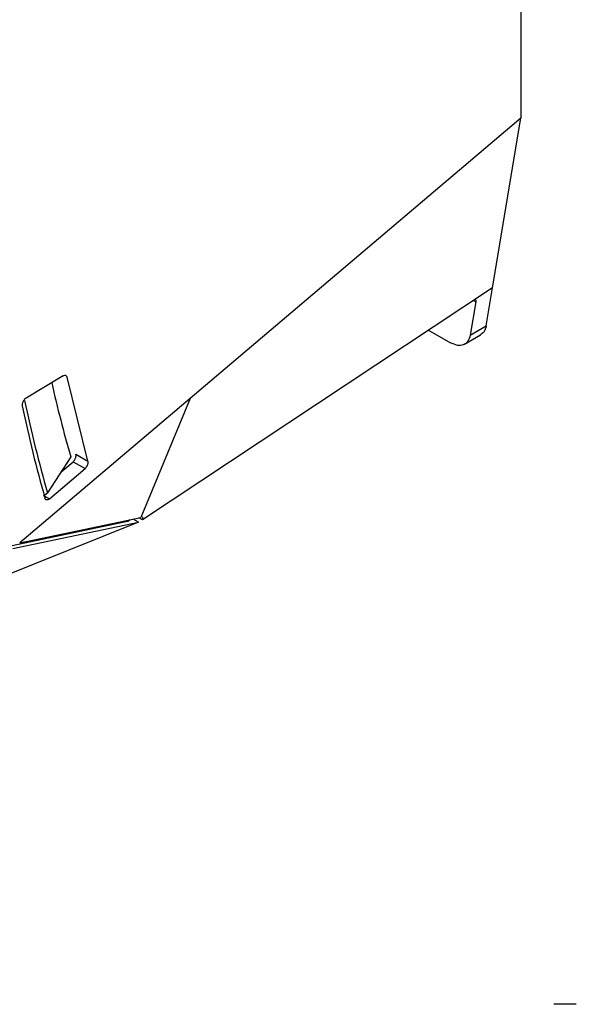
# Model space of a CAD drawing. Extents: x 594 to 1520, y 236 to 1207.
# Tile 58 of 71: x 1421 to 1520, y 822 to 997. Entities that reach past the tile are written whole.
import ezdxf

# ---------------------------------------------------------------- set-up
doc = ezdxf.new("R2010")
doc.units = 0
doc.header["$LTSCALE"] = 5
doc.layers.get('0').update_dxf_attribs({"linetype": 'CONTINUOUS'})

msp = doc.modelspace()

# ---------------------------------------------------------------- linework, layer by layer
at = {"color": 7, "linetype": 'Continuous'}
for p, q in [((1510.23, 1039.06), (1510.23, 979.16)), ((1510.23, 979.16), (1451.56, 929.43)), ((1510.23, 979.16), (1451.56, 929.43)), ((1505.18, 949.03), (1510.23, 979.16)), ((1505.18, 949.03), (1443.09, 907.9)), ((1505.18, 949.03), (1443.09, 907.9)), ((1504.06, 942.3), (1505.18, 949.03)), ((1502.22, 946.59), (1501.23, 940.67)), ((1493.73, 941.62), (1497.74, 939.3)), ((1501.23, 940.67), (1504.06, 942.3)), ((1500.24, 939.05), (1503.08, 940.69)), ((1500.24, 939.05), (1503.08, 940.69)), ((1429.05, 933.43), (1422.47, 929.5)), ((1429.05, 933.43), (1422.47, 929.5)), ((1433.44, 918.31), (1429.73, 933.2)), ((1433.44, 918.31), (1429.73, 933.2)), ((1451.56, 929.43), (1421.34, 903.81)), ((1451.56, 929.43), (1421.34, 903.81)), ((1451.56, 929.43), (1442.81, 908.33)), ((1451.56, 929.43), (1442.81, 908.33)), ((1430.38, 919.07), (1426.26, 912.71)), ((1431.32, 919.53), (1433.44, 918.31)), ((1426.62, 911.63), (1432.92, 916.97)), ((1426.62, 911.63), (1432.92, 916.97)), ((1428.62, 916.35), (1430.8, 918.19)), ((1428.62, 916.35), (1430.8, 918.19)), ((1430.8, 918.19), (1432.92, 916.97)), ((1425.57, 912.14), (1426.26, 912.71)), ((1421.34, 903.81), (1442.81, 908.33)), ((1421.34, 903.81), (1442.81, 908.33)), ((1443.09, 907.9), (1442.47, 908.26)), ((1443.09, 907.9), (1442.47, 908.26)), ((1443.09, 907.9), (1443.18, 908.41)), ((1443.09, 907.9), (1443.18, 908.41)), ((1442.41, 907.46), (1401.37, 891.01)), ((1440.47, 907.62), (1419.98, 903.31)), ((1440.47, 907.62), (1419.98, 903.31)), ((1420.12, 902.78), (1442.43, 907.48)), ((1440.47, 907.62), (1440.93, 907.94)), ((1440.47, 907.62), (1440.93, 907.94)), ((1442.43, 907.48), (1441.44, 908.04)), ((1442.43, 907.48), (1442.41, 907.46)), ((1520.05, 821.96), (1516.05, 821.96))]:
    msp.add_line(p, q, dxfattribs=at)
at = {"color": 8, "linetype": 'Continuous'}
for p, q in [((1501.83, 946.81), (1502.22, 946.59)), ((1425.69, 912.17), (1426.62, 911.63))]:
    msp.add_line(p, q, dxfattribs=at)
at = {"color": 7, "linetype": 'Continuous'}
msp.add_arc((1659.44, 985.03), 238.36, 192.8055, 196.0645, dxfattribs=at)
for points, knots in [([(1502.1, 947), (1502.15, 946.95), (1502.24, 946.87), (1502.23, 946.68), (1502.22, 946.59)], [0, 0, 0, 0, 0.4955742, 1, 1, 1, 1]), ([(1502.1, 947), (1502.15, 946.95), (1502.24, 946.87), (1502.23, 946.68), (1502.22, 946.59)], [0, 0, 0, 0, 0.4955742, 1, 1, 1, 1]), ([(1504.06, 942.3), (1503.95, 941.89), (1503.77, 941.18), (1503.26, 940.87), (1503.04, 940.73)], [0, 0, 0, 0, 0.571043, 1, 1, 1, 1]), ([(1504.06, 942.3), (1503.95, 941.89), (1503.77, 941.18), (1503.26, 940.87), (1503.04, 940.73)], [0, 0, 0, 0, 0.571043, 1, 1, 1, 1]), ([(1501.23, 940.67), (1501.11, 940.27), (1500.89, 939.48), (1500.06, 938.86), (1498.98, 938.73), (1498.16, 939.11), (1497.74, 939.3)], [0, 0, 0, 0, 0.250001, 0.5, 0.75, 1, 1, 1, 1]), ([(1501.23, 940.67), (1501.11, 940.27), (1500.89, 939.48), (1500.06, 938.86), (1498.98, 938.73), (1498.16, 939.11), (1497.74, 939.3)], [0, 0, 0, 0, 0.250001, 0.5, 0.75, 1, 1, 1, 1]), ([(1429.05, 933.43), (1429.14, 933.47), (1429.32, 933.56), (1429.53, 933.51), (1429.67, 933.39), (1429.71, 933.26), (1429.73, 933.2)], [0, 0, 0, 0, 0.285452, 0.572011, 0.784217, 1, 1, 1, 1]), ([(1429.05, 933.43), (1429.14, 933.47), (1429.32, 933.56), (1429.53, 933.51), (1429.67, 933.39), (1429.71, 933.26), (1429.73, 933.2)], [0, 0, 0, 0, 0.285452, 0.572011, 0.784217, 1, 1, 1, 1]), ([(1422.47, 929.5), (1422.4, 929.45), (1422.28, 929.37), (1422.11, 929.18), (1421.98, 928.98), (1421.88, 928.77), (1421.81, 928.57), (1421.76, 928.34), (1421.78, 928.19), (1421.79, 928.1)], [0, 0, 0, 0, 0.152637, 0.297417, 0.434344, 0.563392, 0.684579, 0.797876, 1, 1, 1, 1]), ([(1422.47, 929.5), (1422.4, 929.45), (1422.28, 929.37), (1422.11, 929.18), (1421.98, 928.98), (1421.88, 928.77), (1421.81, 928.57), (1421.76, 928.34), (1421.78, 928.19), (1421.79, 928.1)], [0, 0, 0, 0, 0.152637, 0.297417, 0.434344, 0.563392, 0.684579, 0.797876, 1, 1, 1, 1]), ([(1421.79, 928.1), (1422.4, 925.32), (1423.62, 919.75), (1425.08, 914.4), (1425.81, 911.72)], [0, 0, 0, 0, 0.499367, 1, 1, 1, 1]), ([(1421.79, 928.1), (1422.4, 925.32), (1423.62, 919.75), (1425.08, 914.4), (1425.81, 911.72)], [0, 0, 0, 0, 0.499367, 1, 1, 1, 1]), ([(1422.19, 929.05), (1422.81, 926.27), (1424.04, 920.72), (1425.52, 915.38), (1426.26, 912.71)], [0, 0, 0, 0, 0.5, 1, 1, 1, 1]), ([(1430.8, 918.19), (1430.85, 918.24), (1430.95, 918.34), (1431.09, 918.52), (1431.19, 918.71), (1431.29, 918.95), (1431.37, 919.25), (1431.34, 919.43), (1431.32, 919.53)], [0, 0, 0, 0, 0.14192, 0.283672, 0.410904, 0.538476, 0.763399, 1, 1, 1, 1]), ([(1430.8, 918.19), (1430.85, 918.24), (1430.95, 918.34), (1431.09, 918.52), (1431.19, 918.71), (1431.29, 918.95), (1431.37, 919.25), (1431.34, 919.43), (1431.32, 919.53)], [0, 0, 0, 0, 0.14192, 0.283672, 0.410904, 0.538476, 0.763399, 1, 1, 1, 1]), ([(1432.92, 916.97), (1432.97, 917.02), (1433.07, 917.11), (1433.24, 917.33), (1433.36, 917.57), (1433.44, 917.81), (1433.47, 917.99), (1433.47, 918.16), (1433.45, 918.26), (1433.44, 918.31)], [0, 0, 0, 0, 0.143361, 0.274563, 0.499499, 0.627705, 0.753524, 0.876499, 1, 1, 1, 1]), ([(1432.92, 916.97), (1432.97, 917.02), (1433.07, 917.11), (1433.24, 917.33), (1433.36, 917.57), (1433.44, 917.81), (1433.47, 917.99), (1433.47, 918.16), (1433.45, 918.26), (1433.44, 918.31)], [0, 0, 0, 0, 0.143361, 0.274563, 0.499499, 0.627705, 0.753524, 0.876499, 1, 1, 1, 1]), ([(1426.62, 911.63), (1426.57, 911.59), (1426.48, 911.52), (1426.3, 911.44), (1426.1, 911.41), (1425.9, 911.49), (1425.84, 911.65), (1425.81, 911.72)], [0, 0, 0, 0, 0.1380681, 0.2759648, 0.5007135, 0.7626596, 1, 1, 1, 1]), ([(1426.62, 911.63), (1426.57, 911.59), (1426.48, 911.52), (1426.3, 911.44), (1426.1, 911.41), (1425.9, 911.49), (1425.84, 911.65), (1425.81, 911.72)], [0, 0, 0, 0, 0.1380681, 0.2759648, 0.5007135, 0.7626596, 1, 1, 1, 1])]:
    msp.add_open_spline(points, degree=3, knots=knots, dxfattribs=at)

doc.saveas('drawing.dxf')
